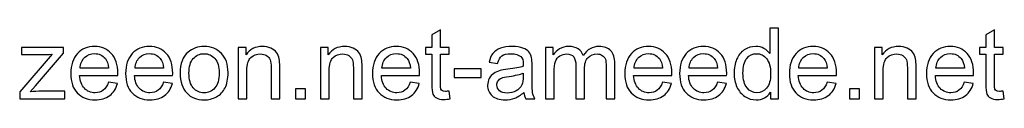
# Model space of a CAD drawing. Header units: centimetres. Extents: x -115 to 110, y -85 to 79.
# Tile 35 of 40: x 49.09 to 96.84, y -84.58 to -81.1. Entities that reach past the tile are written whole.
import ezdxf

# ---------------------------------------------------------------- set-up
doc = ezdxf.new("R2010")
doc.units = ezdxf.units.CM
doc.header["$MEASUREMENT"] = 0
doc.layers.add('Layer 1', color=7, linetype='Continuous')

msp = doc.modelspace()

# ---------------------------------------------------------------- linework, layer by layer
at = {"layer": 'Layer 1', "color": 250}
for points, knots in [([(85.49247, -84.52733), (85.49247, -84.52733), (85.49247, -84.21233), (85.49247, -84.21233), (85.33536, -84.45715), (85.10409, -84.57996), (84.79866, -84.57996), (84.60088, -84.57996), (84.41906, -84.52574), (84.25398, -84.41648), (84.0881, -84.30802), (83.95971, -84.1557), (83.868, -83.96112), (83.77709, -83.76574), (83.73163, -83.54164), (83.73163, -83.28805), (83.73163, -83.04083), (83.7731, -82.81674), (83.85524, -82.61497), (83.93818, -82.41401), (84.06179, -82.2593), (84.22687, -82.15243), (84.39115, -82.04477), (84.57616, -81.99134), (84.77952, -81.99134), (84.92945, -81.99134), (85.06263, -82.02324), (85.17906, -82.08624), (85.29549, -82.14924), (85.39039, -82.23218), (85.46376, -82.33346), (85.46376, -82.33346), (85.46376, -81.10136), (85.46376, -81.10136), (85.46376, -81.10136), (85.88483, -81.10136), (85.88483, -81.10136), (85.88483, -81.10136), (85.88483, -84.52733), (85.88483, -84.52733), (85.88483, -84.52733), (85.49247, -84.52733), (85.49247, -84.52733)], [0, 0, 0, 0, 0.07142857, 0.07142857, 0.07142857, 0.14285714, 0.14285714, 0.14285714, 0.21428571, 0.21428571, 0.21428571, 0.28571429, 0.28571429, 0.28571429, 0.35714286, 0.35714286, 0.35714286, 0.42857143, 0.42857143, 0.42857143, 0.5, 0.5, 0.5, 0.57142857, 0.57142857, 0.57142857, 0.64285714, 0.64285714, 0.64285714, 0.71428571, 0.71428571, 0.71428571, 0.78571429, 0.78571429, 0.78571429, 0.85714286, 0.85714286, 0.85714286, 0.92857143, 0.92857143, 0.92857143, 1, 1, 1, 1]), ([(69.91129, -84.15172), (69.91129, -84.15172), (69.96871, -84.52334), (69.96871, -84.52334), (69.85069, -84.54806), (69.74462, -84.56082), (69.65211, -84.56082), (69.49979, -84.56082), (69.38177, -84.5369), (69.29723, -84.48825), (69.2135, -84.43961), (69.15449, -84.37661), (69.12019, -84.29766), (69.0859, -84.21871), (69.06916, -84.05283), (69.06916, -83.80003), (69.06916, -83.80003), (69.06916, -82.36935), (69.06916, -82.36935), (69.06916, -82.36935), (68.75814, -82.36935), (68.75814, -82.36935), (68.75814, -82.36935), (68.75814, -82.04398), (68.75814, -82.04398), (68.75814, -82.04398), (69.06916, -82.04398), (69.06916, -82.04398), (69.06916, -82.04398), (69.06916, -81.42992), (69.06916, -81.42992), (69.06916, -81.42992), (69.49022, -81.17712), (69.49022, -81.17712), (69.49022, -81.17712), (69.49022, -82.04398), (69.49022, -82.04398), (69.49022, -82.04398), (69.91129, -82.04398), (69.91129, -82.04398), (69.91129, -82.04398), (69.91129, -82.36935), (69.91129, -82.36935), (69.91129, -82.36935), (69.49022, -82.36935), (69.49022, -82.36935), (69.49022, -82.36935), (69.49022, -83.82395), (69.49022, -83.82395), (69.49022, -83.94437), (69.4974, -84.02173), (69.51255, -84.05602), (69.52691, -84.09031), (69.55083, -84.11743), (69.58433, -84.13816), (69.61782, -84.1581), (69.66567, -84.16846), (69.72787, -84.16846), (69.77413, -84.16846), (69.83553, -84.16288), (69.91129, -84.15172)], [0, 0, 0, 0, 0.05, 0.05, 0.05, 0.1, 0.1, 0.1, 0.15, 0.15, 0.15, 0.2, 0.2, 0.2, 0.25, 0.25, 0.25, 0.3, 0.3, 0.3, 0.35, 0.35, 0.35, 0.4, 0.4, 0.4, 0.45, 0.45, 0.45, 0.5, 0.5, 0.5, 0.55, 0.55, 0.55, 0.6, 0.6, 0.6, 0.65, 0.65, 0.65, 0.7, 0.7, 0.7, 0.75, 0.75, 0.75, 0.8, 0.8, 0.8, 0.85, 0.85, 0.85, 0.9, 0.9, 0.9, 0.95, 0.95, 0.95, 1, 1, 1, 1]), ([(96.7776, -84.15172), (96.7776, -84.15172), (96.83502, -84.52334), (96.83502, -84.52334), (96.717, -84.54806), (96.61093, -84.56082), (96.51842, -84.56082), (96.3661, -84.56082), (96.24808, -84.5369), (96.16354, -84.48825), (96.07981, -84.43961), (96.0208, -84.37661), (95.9865, -84.29766), (95.95221, -84.21871), (95.93547, -84.05283), (95.93547, -83.80003), (95.93547, -83.80003), (95.93547, -82.36935), (95.93547, -82.36935), (95.93547, -82.36935), (95.62445, -82.36935), (95.62445, -82.36935), (95.62445, -82.36935), (95.62445, -82.04398), (95.62445, -82.04398), (95.62445, -82.04398), (95.93547, -82.04398), (95.93547, -82.04398), (95.93547, -82.04398), (95.93547, -81.42992), (95.93547, -81.42992), (95.93547, -81.42992), (96.35653, -81.17712), (96.35653, -81.17712), (96.35653, -81.17712), (96.35653, -82.04398), (96.35653, -82.04398), (96.35653, -82.04398), (96.7776, -82.04398), (96.7776, -82.04398), (96.7776, -82.04398), (96.7776, -82.36935), (96.7776, -82.36935), (96.7776, -82.36935), (96.35653, -82.36935), (96.35653, -82.36935), (96.35653, -82.36935), (96.35653, -83.82395), (96.35653, -83.82395), (96.35653, -83.94437), (96.36371, -84.02173), (96.37886, -84.05602), (96.39322, -84.09031), (96.41714, -84.11743), (96.45064, -84.13816), (96.48413, -84.1581), (96.53198, -84.16846), (96.59418, -84.16846), (96.64044, -84.16846), (96.70184, -84.16288), (96.7776, -84.15172)], [0, 0, 0, 0, 0.05, 0.05, 0.05, 0.1, 0.1, 0.1, 0.15, 0.15, 0.15, 0.2, 0.2, 0.2, 0.25, 0.25, 0.25, 0.3, 0.3, 0.3, 0.35, 0.35, 0.35, 0.4, 0.4, 0.4, 0.45, 0.45, 0.45, 0.5, 0.5, 0.5, 0.55, 0.55, 0.55, 0.6, 0.6, 0.6, 0.65, 0.65, 0.65, 0.7, 0.7, 0.7, 0.75, 0.75, 0.75, 0.8, 0.8, 0.8, 0.85, 0.85, 0.85, 0.9, 0.9, 0.9, 0.95, 0.95, 0.95, 1, 1, 1, 1]), ([(49.08591, -84.52733), (49.08591, -84.52733), (49.08591, -84.18441), (49.08591, -84.18441), (49.08591, -84.18441), (50.65854, -82.36935), (50.65854, -82.36935), (50.4799, -82.37892), (50.3228, -82.3837), (50.18723, -82.3837), (50.18723, -82.3837), (49.1816, -82.3837), (49.1816, -82.3837), (49.1816, -82.3837), (49.1816, -82.04398), (49.1816, -82.04398), (49.1816, -82.04398), (51.20561, -82.04398), (51.20561, -82.04398), (51.20561, -82.04398), (51.20561, -82.3207), (51.20561, -82.3207), (51.20561, -82.3207), (49.85946, -83.89493), (49.85946, -83.89493), (49.85946, -83.89493), (49.60187, -84.1876), (49.60187, -84.1876), (49.79088, -84.17165), (49.96792, -84.16368), (50.133, -84.16368), (50.133, -84.16368), (51.28217, -84.16368), (51.28217, -84.16368), (51.28217, -84.16368), (51.28217, -84.52733), (51.28217, -84.52733), (51.28217, -84.52733), (49.08591, -84.52733), (49.08591, -84.52733)], [0, 0, 0, 0, 0.07692308, 0.07692308, 0.07692308, 0.15384615, 0.15384615, 0.15384615, 0.23076923, 0.23076923, 0.23076923, 0.30769231, 0.30769231, 0.30769231, 0.38461538, 0.38461538, 0.38461538, 0.46153846, 0.46153846, 0.46153846, 0.53846154, 0.53846154, 0.53846154, 0.61538462, 0.61538462, 0.61538462, 0.69230769, 0.69230769, 0.69230769, 0.76923077, 0.76923077, 0.76923077, 0.84615385, 0.84615385, 0.84615385, 0.92307692, 0.92307692, 0.92307692, 1, 1, 1, 1]), ([(53.39469, -83.72347), (53.39469, -83.72347), (53.83011, -83.78089), (53.83011, -83.78089), (53.76233, -84.03369), (53.63553, -84.23067), (53.45051, -84.37023), (53.2655, -84.50979), (53.02944, -84.57996), (52.74155, -84.57996), (52.3795, -84.57996), (52.0924, -84.46832), (51.88028, -84.24502), (51.66815, -84.02253), (51.56208, -83.70912), (51.56208, -83.30639), (51.56208, -82.8901), (51.66894, -82.56633), (51.88346, -82.33665), (52.09799, -82.10618), (52.37631, -81.99134), (52.71843, -81.99134), (53.04938, -81.99134), (53.31973, -82.10379), (53.52946, -82.32948), (53.7392, -82.55516), (53.84447, -82.87256), (53.84447, -83.28167), (53.84447, -83.30639), (53.84367, -83.34387), (53.84208, -83.39331), (53.84208, -83.39331), (51.99272, -83.39331), (51.99272, -83.39331), (52.00867, -83.66525), (52.08523, -83.87419), (52.22399, -84.01854), (52.36195, -84.16288), (52.53501, -84.23545), (52.74155, -84.23545), (52.89547, -84.23545), (53.02705, -84.19478), (53.13551, -84.11344), (53.24476, -84.03209), (53.33089, -83.90211), (53.39469, -83.72347)], [0, 0, 0, 0, 0.06666667, 0.06666667, 0.06666667, 0.13333333, 0.13333333, 0.13333333, 0.2, 0.2, 0.2, 0.26666667, 0.26666667, 0.26666667, 0.33333333, 0.33333333, 0.33333333, 0.4, 0.4, 0.4, 0.46666667, 0.46666667, 0.46666667, 0.53333333, 0.53333333, 0.53333333, 0.6, 0.6, 0.6, 0.66666667, 0.66666667, 0.66666667, 0.73333333, 0.73333333, 0.73333333, 0.8, 0.8, 0.8, 0.86666667, 0.86666667, 0.86666667, 0.93333333, 0.93333333, 0.93333333, 1, 1, 1, 1]), ([(56.05588, -83.72347), (56.05588, -83.72347), (56.4913, -83.78089), (56.4913, -83.78089), (56.42352, -84.03369), (56.29672, -84.23067), (56.1117, -84.37023), (55.92669, -84.50979), (55.69063, -84.57996), (55.40274, -84.57996), (55.04069, -84.57996), (54.75359, -84.46832), (54.54147, -84.24502), (54.32934, -84.02253), (54.22327, -83.70912), (54.22327, -83.30639), (54.22327, -82.8901), (54.33013, -82.56633), (54.54465, -82.33665), (54.75918, -82.10618), (55.0375, -81.99134), (55.37962, -81.99134), (55.71057, -81.99134), (55.98092, -82.10379), (56.19065, -82.32948), (56.40039, -82.55516), (56.50566, -82.87256), (56.50566, -83.28167), (56.50566, -83.30639), (56.50486, -83.34387), (56.50327, -83.39331), (56.50327, -83.39331), (54.65391, -83.39331), (54.65391, -83.39331), (54.66986, -83.66525), (54.74642, -83.87419), (54.88518, -84.01854), (55.02314, -84.16288), (55.1962, -84.23545), (55.40274, -84.23545), (55.55666, -84.23545), (55.68824, -84.19478), (55.7967, -84.11344), (55.90595, -84.03209), (55.99208, -83.90211), (56.05588, -83.72347)], [0, 0, 0, 0, 0.06666667, 0.06666667, 0.06666667, 0.13333333, 0.13333333, 0.13333333, 0.2, 0.2, 0.2, 0.26666667, 0.26666667, 0.26666667, 0.33333333, 0.33333333, 0.33333333, 0.4, 0.4, 0.4, 0.46666667, 0.46666667, 0.46666667, 0.53333333, 0.53333333, 0.53333333, 0.6, 0.6, 0.6, 0.66666667, 0.66666667, 0.66666667, 0.73333333, 0.73333333, 0.73333333, 0.8, 0.8, 0.8, 0.86666667, 0.86666667, 0.86666667, 0.93333333, 0.93333333, 0.93333333, 1, 1, 1, 1]), ([(56.86532, -83.28565), (56.86532, -82.8271), (56.99292, -82.48738), (57.24891, -82.26647), (57.46184, -82.08305), (57.72261, -81.99134), (58.02964, -81.99134), (58.37017, -81.99134), (58.64928, -82.10299), (58.8662, -82.32629), (59.08232, -82.54878), (59.19077, -82.85741), (59.19077, -83.25056), (59.19077, -83.56956), (59.14292, -83.81997), (59.04723, -84.00259), (58.95153, -84.18521), (58.81197, -84.32716), (58.62855, -84.42844), (58.44593, -84.52972), (58.24576, -84.57996), (58.02964, -84.57996), (57.68194, -84.57996), (57.40123, -84.46911), (57.18671, -84.24662), (56.97218, -84.02412), (56.86532, -83.70353), (56.86532, -83.28565)], [0, 0, 0, 0, 0.11111111, 0.11111111, 0.11111111, 0.22222222, 0.22222222, 0.22222222, 0.33333333, 0.33333333, 0.33333333, 0.44444444, 0.44444444, 0.44444444, 0.55555556, 0.55555556, 0.55555556, 0.66666667, 0.66666667, 0.66666667, 0.77777778, 0.77777778, 0.77777778, 0.88888889, 0.88888889, 0.88888889, 1, 1, 1, 1]), ([(59.68441, -84.52733), (59.68441, -84.52733), (59.68441, -82.04398), (59.68441, -82.04398), (59.68441, -82.04398), (60.06242, -82.04398), (60.06242, -82.04398), (60.06242, -82.04398), (60.06242, -82.39646), (60.06242, -82.39646), (60.24424, -82.12612), (60.50741, -81.99134), (60.85113, -81.99134), (61.00105, -81.99134), (61.13822, -82.01846), (61.26342, -82.07189), (61.38863, -82.12532), (61.48273, -82.1963), (61.54493, -82.28322), (61.60714, -82.37015), (61.651, -82.47382), (61.67572, -82.59344), (61.69087, -82.67159), (61.69885, -82.80796), (61.69885, -83.00255), (61.69885, -83.00255), (61.69885, -84.52733), (61.69885, -84.52733), (61.69885, -84.52733), (61.27778, -84.52733), (61.27778, -84.52733), (61.27778, -84.52733), (61.27778, -83.0185), (61.27778, -83.0185), (61.27778, -82.84704), (61.26183, -82.71865), (61.22913, -82.63411), (61.19643, -82.54958), (61.13822, -82.48179), (61.05528, -82.43076), (60.97234, -82.38051), (60.87425, -82.35499), (60.76261, -82.35499), (60.58397, -82.35499), (60.43006, -82.41162), (60.30007, -82.52566), (60.17008, -82.6389), (60.10548, -82.85501), (60.10548, -83.17241), (60.10548, -83.17241), (60.10548, -84.52733), (60.10548, -84.52733), (60.10548, -84.52733), (59.68441, -84.52733), (59.68441, -84.52733)], [0, 0, 0, 0, 0.05555556, 0.05555556, 0.05555556, 0.11111111, 0.11111111, 0.11111111, 0.16666667, 0.16666667, 0.16666667, 0.22222222, 0.22222222, 0.22222222, 0.27777778, 0.27777778, 0.27777778, 0.33333333, 0.33333333, 0.33333333, 0.38888889, 0.38888889, 0.38888889, 0.44444444, 0.44444444, 0.44444444, 0.5, 0.5, 0.5, 0.55555556, 0.55555556, 0.55555556, 0.61111111, 0.61111111, 0.61111111, 0.66666667, 0.66666667, 0.66666667, 0.72222222, 0.72222222, 0.72222222, 0.77777778, 0.77777778, 0.77777778, 0.83333333, 0.83333333, 0.83333333, 0.88888889, 0.88888889, 0.88888889, 0.94444444, 0.94444444, 0.94444444, 1, 1, 1, 1]), ([(63.675, -84.52733), (63.675, -84.52733), (63.675, -82.04398), (63.675, -82.04398), (63.675, -82.04398), (64.05301, -82.04398), (64.05301, -82.04398), (64.05301, -82.04398), (64.05301, -82.39646), (64.05301, -82.39646), (64.23483, -82.12612), (64.498, -81.99134), (64.84172, -81.99134), (64.99164, -81.99134), (65.12881, -82.01846), (65.25401, -82.07189), (65.37922, -82.12532), (65.47332, -82.1963), (65.53552, -82.28322), (65.59773, -82.37015), (65.64159, -82.47382), (65.66631, -82.59344), (65.68146, -82.67159), (65.68944, -82.80796), (65.68944, -83.00255), (65.68944, -83.00255), (65.68944, -84.52733), (65.68944, -84.52733), (65.68944, -84.52733), (65.26837, -84.52733), (65.26837, -84.52733), (65.26837, -84.52733), (65.26837, -83.0185), (65.26837, -83.0185), (65.26837, -82.84704), (65.25242, -82.71865), (65.21972, -82.63411), (65.18702, -82.54958), (65.12881, -82.48179), (65.04587, -82.43076), (64.96293, -82.38051), (64.86484, -82.35499), (64.7532, -82.35499), (64.57456, -82.35499), (64.42065, -82.41162), (64.29066, -82.52566), (64.16067, -82.6389), (64.09607, -82.85501), (64.09607, -83.17241), (64.09607, -83.17241), (64.09607, -84.52733), (64.09607, -84.52733), (64.09607, -84.52733), (63.675, -84.52733), (63.675, -84.52733)], [0, 0, 0, 0, 0.05555556, 0.05555556, 0.05555556, 0.11111111, 0.11111111, 0.11111111, 0.16666667, 0.16666667, 0.16666667, 0.22222222, 0.22222222, 0.22222222, 0.27777778, 0.27777778, 0.27777778, 0.33333333, 0.33333333, 0.33333333, 0.38888889, 0.38888889, 0.38888889, 0.44444444, 0.44444444, 0.44444444, 0.5, 0.5, 0.5, 0.55555556, 0.55555556, 0.55555556, 0.61111111, 0.61111111, 0.61111111, 0.66666667, 0.66666667, 0.66666667, 0.72222222, 0.72222222, 0.72222222, 0.77777778, 0.77777778, 0.77777778, 0.83333333, 0.83333333, 0.83333333, 0.88888889, 0.88888889, 0.88888889, 0.94444444, 0.94444444, 0.94444444, 1, 1, 1, 1]), ([(68.03004, -83.72347), (68.03004, -83.72347), (68.46546, -83.78089), (68.46546, -83.78089), (68.39768, -84.03369), (68.27088, -84.23067), (68.08586, -84.37023), (67.90085, -84.50979), (67.66479, -84.57996), (67.3769, -84.57996), (67.01485, -84.57996), (66.72775, -84.46832), (66.51563, -84.24502), (66.3035, -84.02253), (66.19743, -83.70912), (66.19743, -83.30639), (66.19743, -82.8901), (66.30429, -82.56633), (66.51881, -82.33665), (66.73334, -82.10618), (67.01166, -81.99134), (67.35378, -81.99134), (67.68473, -81.99134), (67.95508, -82.10379), (68.16481, -82.32948), (68.37455, -82.55516), (68.47982, -82.87256), (68.47982, -83.28167), (68.47982, -83.30639), (68.47902, -83.34387), (68.47743, -83.39331), (68.47743, -83.39331), (66.62807, -83.39331), (66.62807, -83.39331), (66.64402, -83.66525), (66.72058, -83.87419), (66.85934, -84.01854), (66.9973, -84.16288), (67.17036, -84.23545), (67.3769, -84.23545), (67.53082, -84.23545), (67.6624, -84.19478), (67.77086, -84.11344), (67.88011, -84.03209), (67.96624, -83.90211), (68.03004, -83.72347)], [0, 0, 0, 0, 0.06666667, 0.06666667, 0.06666667, 0.13333333, 0.13333333, 0.13333333, 0.2, 0.2, 0.2, 0.26666667, 0.26666667, 0.26666667, 0.33333333, 0.33333333, 0.33333333, 0.4, 0.4, 0.4, 0.46666667, 0.46666667, 0.46666667, 0.53333333, 0.53333333, 0.53333333, 0.6, 0.6, 0.6, 0.66666667, 0.66666667, 0.66666667, 0.73333333, 0.73333333, 0.73333333, 0.8, 0.8, 0.8, 0.86666667, 0.86666667, 0.86666667, 0.93333333, 0.93333333, 0.93333333, 1, 1, 1, 1]), ([(73.54223, -84.21631), (73.38592, -84.34949), (73.2352, -84.4428), (73.09085, -84.49782), (72.94651, -84.55285), (72.7918, -84.57996), (72.62592, -84.57996), (72.35318, -84.57996), (72.14345, -84.51377), (71.99671, -84.38059), (71.84997, -84.24821), (71.77661, -84.07835), (71.77661, -83.8718), (71.77661, -83.75058), (71.80452, -83.63973), (71.85954, -83.53925), (71.91537, -83.43877), (71.98794, -83.35902), (72.07726, -83.29841), (72.16737, -83.2378), (72.26785, -83.19155), (72.3803, -83.16045), (72.46324, -83.13892), (72.58844, -83.11818), (72.75511, -83.09745), (73.09484, -83.05757), (73.34605, -83.00893), (73.50634, -82.9531), (73.50793, -82.89569), (73.50873, -82.859), (73.50873, -82.84385), (73.50873, -82.67319), (73.46886, -82.55277), (73.38911, -82.48259), (73.28145, -82.38769), (73.12116, -82.34064), (72.90903, -82.34064), (72.71045, -82.34064), (72.56372, -82.37573), (72.46962, -82.44511), (72.37472, -82.51449), (72.30533, -82.6373), (72.25988, -82.81434), (72.25988, -82.81434), (71.84838, -82.75692), (71.84838, -82.75692), (71.88586, -82.58068), (71.94727, -82.43793), (72.03339, -82.32948), (72.11952, -82.22102), (72.24393, -82.13808), (72.40661, -82.07907), (72.5685, -82.02085), (72.75751, -81.99134), (72.97123, -81.99134), (73.18336, -81.99134), (73.35641, -82.01607), (73.48959, -82.06631), (73.62197, -82.11655), (73.72006, -82.17875), (73.78227, -82.25451), (73.84447, -82.33027), (73.88833, -82.42597), (73.91385, -82.5416), (73.92741, -82.61338), (73.93459, -82.74257), (73.93459, -82.92838), (73.93459, -82.92838), (73.93459, -83.48662), (73.93459, -83.48662), (73.93459, -83.87659), (73.94336, -84.12301), (73.9609, -84.22748), (73.97765, -84.33195), (74.01274, -84.43163), (74.06378, -84.52733), (74.06378, -84.52733), (73.62357, -84.52733), (73.62357, -84.52733), (73.5813, -84.43881), (73.55419, -84.33514), (73.54223, -84.21631)], [0, 0, 0, 0, 0.03703704, 0.03703704, 0.03703704, 0.07407407, 0.07407407, 0.07407407, 0.11111111, 0.11111111, 0.11111111, 0.14814815, 0.14814815, 0.14814815, 0.18518519, 0.18518519, 0.18518519, 0.22222222, 0.22222222, 0.22222222, 0.25925926, 0.25925926, 0.25925926, 0.2962963, 0.2962963, 0.2962963, 0.33333333, 0.33333333, 0.33333333, 0.37037037, 0.37037037, 0.37037037, 0.40740741, 0.40740741, 0.40740741, 0.44444444, 0.44444444, 0.44444444, 0.48148148, 0.48148148, 0.48148148, 0.51851852, 0.51851852, 0.51851852, 0.55555556, 0.55555556, 0.55555556, 0.59259259, 0.59259259, 0.59259259, 0.62962963, 0.62962963, 0.62962963, 0.66666667, 0.66666667, 0.66666667, 0.7037037, 0.7037037, 0.7037037, 0.74074074, 0.74074074, 0.74074074, 0.77777778, 0.77777778, 0.77777778, 0.81481481, 0.81481481, 0.81481481, 0.85185185, 0.85185185, 0.85185185, 0.88888889, 0.88888889, 0.88888889, 0.92592593, 0.92592593, 0.92592593, 0.96296296, 0.96296296, 0.96296296, 1, 1, 1, 1]), ([(74.58134, -84.52733), (74.58134, -84.52733), (74.58134, -82.04398), (74.58134, -82.04398), (74.58134, -82.04398), (74.95935, -82.04398), (74.95935, -82.04398), (74.95935, -82.04398), (74.95935, -82.39487), (74.95935, -82.39487), (75.0367, -82.27365), (75.14038, -82.17556), (75.26957, -82.10219), (75.39876, -82.02803), (75.5455, -81.99134), (75.71057, -81.99134), (75.89399, -81.99134), (76.04472, -82.02962), (76.16195, -82.10538), (76.27918, -82.18194), (76.36211, -82.28801), (76.40996, -82.42517), (76.60774, -82.13569), (76.86373, -81.99134), (77.17953, -81.99134), (77.42675, -81.99134), (77.61735, -82.05913), (77.74973, -82.1955), (77.88291, -82.33187), (77.9499, -82.5416), (77.9499, -82.82471), (77.9499, -82.82471), (77.9499, -84.52733), (77.9499, -84.52733), (77.9499, -84.52733), (77.52883, -84.52733), (77.52883, -84.52733), (77.52883, -84.52733), (77.52883, -82.96427), (77.52883, -82.96427), (77.52883, -82.7968), (77.51447, -82.67558), (77.48736, -82.60142), (77.46024, -82.52725), (77.4108, -82.46824), (77.33823, -82.42278), (77.26646, -82.37732), (77.18192, -82.35499), (77.08543, -82.35499), (76.90998, -82.35499), (76.76484, -82.41321), (76.64921, -82.52885), (76.53357, -82.64528), (76.47615, -82.83109), (76.47615, -83.08628), (76.47615, -83.08628), (76.47615, -84.52733), (76.47615, -84.52733), (76.47615, -84.52733), (76.05509, -84.52733), (76.05509, -84.52733), (76.05509, -84.52733), (76.05509, -82.91562), (76.05509, -82.91562), (76.05509, -82.72901), (76.02079, -82.58866), (75.95221, -82.49535), (75.88363, -82.40205), (75.77118, -82.35499), (75.61567, -82.35499), (75.49765, -82.35499), (75.38839, -82.3861), (75.28791, -82.4483), (75.18743, -82.5105), (75.11486, -82.60142), (75.0694, -82.72184), (75.02474, -82.84146), (75.00241, -83.01451), (75.00241, -83.2402), (75.00241, -83.2402), (75.00241, -84.52733), (75.00241, -84.52733), (75.00241, -84.52733), (74.58134, -84.52733), (74.58134, -84.52733)], [0, 0, 0, 0, 0.03571429, 0.03571429, 0.03571429, 0.07142857, 0.07142857, 0.07142857, 0.10714286, 0.10714286, 0.10714286, 0.14285714, 0.14285714, 0.14285714, 0.17857143, 0.17857143, 0.17857143, 0.21428571, 0.21428571, 0.21428571, 0.25, 0.25, 0.25, 0.28571429, 0.28571429, 0.28571429, 0.32142857, 0.32142857, 0.32142857, 0.35714286, 0.35714286, 0.35714286, 0.39285714, 0.39285714, 0.39285714, 0.42857143, 0.42857143, 0.42857143, 0.46428571, 0.46428571, 0.46428571, 0.5, 0.5, 0.5, 0.53571429, 0.53571429, 0.53571429, 0.57142857, 0.57142857, 0.57142857, 0.60714286, 0.60714286, 0.60714286, 0.64285714, 0.64285714, 0.64285714, 0.67857143, 0.67857143, 0.67857143, 0.71428571, 0.71428571, 0.71428571, 0.75, 0.75, 0.75, 0.78571429, 0.78571429, 0.78571429, 0.82142857, 0.82142857, 0.82142857, 0.85714286, 0.85714286, 0.85714286, 0.89285714, 0.89285714, 0.89285714, 0.92857143, 0.92857143, 0.92857143, 0.96428571, 0.96428571, 0.96428571, 1, 1, 1, 1]), ([(80.261, -83.72347), (80.261, -83.72347), (80.69642, -83.78089), (80.69642, -83.78089), (80.62864, -84.03369), (80.50184, -84.23067), (80.31682, -84.37023), (80.13181, -84.50979), (79.89575, -84.57996), (79.60786, -84.57996), (79.24581, -84.57996), (78.95871, -84.46832), (78.74659, -84.24502), (78.53446, -84.02253), (78.42839, -83.70912), (78.42839, -83.30639), (78.42839, -82.8901), (78.53525, -82.56633), (78.74977, -82.33665), (78.9643, -82.10618), (79.24262, -81.99134), (79.58474, -81.99134), (79.91569, -81.99134), (80.18604, -82.10379), (80.39577, -82.32948), (80.60551, -82.55516), (80.71078, -82.87256), (80.71078, -83.28167), (80.71078, -83.30639), (80.70998, -83.34387), (80.70839, -83.39331), (80.70839, -83.39331), (78.85903, -83.39331), (78.85903, -83.39331), (78.87498, -83.66525), (78.95154, -83.87419), (79.0903, -84.01854), (79.22826, -84.16288), (79.40132, -84.23545), (79.60786, -84.23545), (79.76178, -84.23545), (79.89336, -84.19478), (80.00182, -84.11344), (80.11107, -84.03209), (80.1972, -83.90211), (80.261, -83.72347)], [0, 0, 0, 0, 0.06666667, 0.06666667, 0.06666667, 0.13333333, 0.13333333, 0.13333333, 0.2, 0.2, 0.2, 0.26666667, 0.26666667, 0.26666667, 0.33333333, 0.33333333, 0.33333333, 0.4, 0.4, 0.4, 0.46666667, 0.46666667, 0.46666667, 0.53333333, 0.53333333, 0.53333333, 0.6, 0.6, 0.6, 0.66666667, 0.66666667, 0.66666667, 0.73333333, 0.73333333, 0.73333333, 0.8, 0.8, 0.8, 0.86666667, 0.86666667, 0.86666667, 0.93333333, 0.93333333, 0.93333333, 1, 1, 1, 1]), ([(82.92219, -83.72347), (82.92219, -83.72347), (83.35761, -83.78089), (83.35761, -83.78089), (83.28983, -84.03369), (83.16303, -84.23067), (82.97801, -84.37023), (82.793, -84.50979), (82.55694, -84.57996), (82.26905, -84.57996), (81.907, -84.57996), (81.6199, -84.46832), (81.40778, -84.24502), (81.19565, -84.02253), (81.08958, -83.70912), (81.08958, -83.30639), (81.08958, -82.8901), (81.19644, -82.56633), (81.41096, -82.33665), (81.62549, -82.10618), (81.90381, -81.99134), (82.24593, -81.99134), (82.57688, -81.99134), (82.84723, -82.10379), (83.05696, -82.32948), (83.2667, -82.55516), (83.37197, -82.87256), (83.37197, -83.28167), (83.37197, -83.30639), (83.37117, -83.34387), (83.36958, -83.39331), (83.36958, -83.39331), (81.52022, -83.39331), (81.52022, -83.39331), (81.53617, -83.66525), (81.61273, -83.87419), (81.75149, -84.01854), (81.88945, -84.16288), (82.06251, -84.23545), (82.26905, -84.23545), (82.42297, -84.23545), (82.55455, -84.19478), (82.66301, -84.11344), (82.77226, -84.03209), (82.85839, -83.90211), (82.92219, -83.72347)], [0, 0, 0, 0, 0.06666667, 0.06666667, 0.06666667, 0.13333333, 0.13333333, 0.13333333, 0.2, 0.2, 0.2, 0.26666667, 0.26666667, 0.26666667, 0.33333333, 0.33333333, 0.33333333, 0.4, 0.4, 0.4, 0.46666667, 0.46666667, 0.46666667, 0.53333333, 0.53333333, 0.53333333, 0.6, 0.6, 0.6, 0.66666667, 0.66666667, 0.66666667, 0.73333333, 0.73333333, 0.73333333, 0.8, 0.8, 0.8, 0.86666667, 0.86666667, 0.86666667, 0.93333333, 0.93333333, 0.93333333, 1, 1, 1, 1]), ([(88.24457, -83.72347), (88.24457, -83.72347), (88.67999, -83.78089), (88.67999, -83.78089), (88.61221, -84.03369), (88.48541, -84.23067), (88.30039, -84.37023), (88.11538, -84.50979), (87.87932, -84.57996), (87.59143, -84.57996), (87.22938, -84.57996), (86.94228, -84.46832), (86.73016, -84.24502), (86.51803, -84.02253), (86.41196, -83.70912), (86.41196, -83.30639), (86.41196, -82.8901), (86.51882, -82.56633), (86.73334, -82.33665), (86.94787, -82.10618), (87.22619, -81.99134), (87.56831, -81.99134), (87.89926, -81.99134), (88.16961, -82.10379), (88.37934, -82.32948), (88.58908, -82.55516), (88.69435, -82.87256), (88.69435, -83.28167), (88.69435, -83.30639), (88.69355, -83.34387), (88.69196, -83.39331), (88.69196, -83.39331), (86.8426, -83.39331), (86.8426, -83.39331), (86.85855, -83.66525), (86.93511, -83.87419), (87.07387, -84.01854), (87.21183, -84.16288), (87.38489, -84.23545), (87.59143, -84.23545), (87.74535, -84.23545), (87.87693, -84.19478), (87.98539, -84.11344), (88.09464, -84.03209), (88.18077, -83.90211), (88.24457, -83.72347)], [0, 0, 0, 0, 0.06666667, 0.06666667, 0.06666667, 0.13333333, 0.13333333, 0.13333333, 0.2, 0.2, 0.2, 0.26666667, 0.26666667, 0.26666667, 0.33333333, 0.33333333, 0.33333333, 0.4, 0.4, 0.4, 0.46666667, 0.46666667, 0.46666667, 0.53333333, 0.53333333, 0.53333333, 0.6, 0.6, 0.6, 0.66666667, 0.66666667, 0.66666667, 0.73333333, 0.73333333, 0.73333333, 0.8, 0.8, 0.8, 0.86666667, 0.86666667, 0.86666667, 0.93333333, 0.93333333, 0.93333333, 1, 1, 1, 1]), ([(90.54131, -84.52733), (90.54131, -84.52733), (90.54131, -82.04398), (90.54131, -82.04398), (90.54131, -82.04398), (90.91932, -82.04398), (90.91932, -82.04398), (90.91932, -82.04398), (90.91932, -82.39646), (90.91932, -82.39646), (91.10114, -82.12612), (91.36431, -81.99134), (91.70803, -81.99134), (91.85795, -81.99134), (91.99512, -82.01846), (92.12032, -82.07189), (92.24553, -82.12532), (92.33963, -82.1963), (92.40183, -82.28322), (92.46404, -82.37015), (92.5079, -82.47382), (92.53262, -82.59344), (92.54777, -82.67159), (92.55575, -82.80796), (92.55575, -83.00255), (92.55575, -83.00255), (92.55575, -84.52733), (92.55575, -84.52733), (92.55575, -84.52733), (92.13468, -84.52733), (92.13468, -84.52733), (92.13468, -84.52733), (92.13468, -83.0185), (92.13468, -83.0185), (92.13468, -82.84704), (92.11873, -82.71865), (92.08603, -82.63411), (92.05333, -82.54958), (91.99512, -82.48179), (91.91218, -82.43076), (91.82924, -82.38051), (91.73115, -82.35499), (91.61951, -82.35499), (91.44087, -82.35499), (91.28696, -82.41162), (91.15697, -82.52566), (91.02698, -82.6389), (90.96238, -82.85501), (90.96238, -83.17241), (90.96238, -83.17241), (90.96238, -84.52733), (90.96238, -84.52733), (90.96238, -84.52733), (90.54131, -84.52733), (90.54131, -84.52733)], [0, 0, 0, 0, 0.05555556, 0.05555556, 0.05555556, 0.11111111, 0.11111111, 0.11111111, 0.16666667, 0.16666667, 0.16666667, 0.22222222, 0.22222222, 0.22222222, 0.27777778, 0.27777778, 0.27777778, 0.33333333, 0.33333333, 0.33333333, 0.38888889, 0.38888889, 0.38888889, 0.44444444, 0.44444444, 0.44444444, 0.5, 0.5, 0.5, 0.55555556, 0.55555556, 0.55555556, 0.61111111, 0.61111111, 0.61111111, 0.66666667, 0.66666667, 0.66666667, 0.72222222, 0.72222222, 0.72222222, 0.77777778, 0.77777778, 0.77777778, 0.83333333, 0.83333333, 0.83333333, 0.88888889, 0.88888889, 0.88888889, 0.94444444, 0.94444444, 0.94444444, 1, 1, 1, 1]), ([(94.89635, -83.72347), (94.89635, -83.72347), (95.33177, -83.78089), (95.33177, -83.78089), (95.26399, -84.03369), (95.13719, -84.23067), (94.95217, -84.37023), (94.76716, -84.50979), (94.5311, -84.57996), (94.24321, -84.57996), (93.88116, -84.57996), (93.59406, -84.46832), (93.38194, -84.24502), (93.16981, -84.02253), (93.06374, -83.70912), (93.06374, -83.30639), (93.06374, -82.8901), (93.1706, -82.56633), (93.38512, -82.33665), (93.59965, -82.10618), (93.87797, -81.99134), (94.22009, -81.99134), (94.55104, -81.99134), (94.82139, -82.10379), (95.03112, -82.32948), (95.24086, -82.55516), (95.34613, -82.87256), (95.34613, -83.28167), (95.34613, -83.30639), (95.34533, -83.34387), (95.34374, -83.39331), (95.34374, -83.39331), (93.49438, -83.39331), (93.49438, -83.39331), (93.51033, -83.66525), (93.58689, -83.87419), (93.72565, -84.01854), (93.86361, -84.16288), (94.03667, -84.23545), (94.24321, -84.23545), (94.39713, -84.23545), (94.52871, -84.19478), (94.63717, -84.11344), (94.74642, -84.03209), (94.83255, -83.90211), (94.89635, -83.72347)], [0, 0, 0, 0, 0.06666667, 0.06666667, 0.06666667, 0.13333333, 0.13333333, 0.13333333, 0.2, 0.2, 0.2, 0.26666667, 0.26666667, 0.26666667, 0.33333333, 0.33333333, 0.33333333, 0.4, 0.4, 0.4, 0.46666667, 0.46666667, 0.46666667, 0.53333333, 0.53333333, 0.53333333, 0.6, 0.6, 0.6, 0.66666667, 0.66666667, 0.66666667, 0.73333333, 0.73333333, 0.73333333, 0.8, 0.8, 0.8, 0.86666667, 0.86666667, 0.86666667, 0.93333333, 0.93333333, 0.93333333, 1, 1, 1, 1]), ([(52.01664, -83.0488), (52.01664, -83.0488), (53.39947, -83.0488), (53.39947, -83.0488), (53.38113, -82.83986), (53.3277, -82.68356), (53.24078, -82.57909), (53.1076, -82.4172), (52.93375, -82.33585), (52.72082, -82.33585), (52.52783, -82.33585), (52.36594, -82.40045), (52.23436, -82.52964), (52.10357, -82.65883), (52.031, -82.83189), (52.01664, -83.0488)], [0, 0, 0, 0, 0.2, 0.2, 0.2, 0.4, 0.4, 0.4, 0.6, 0.6, 0.6, 0.8, 0.8, 0.8, 1, 1, 1, 1]), ([(54.67783, -83.0488), (54.67783, -83.0488), (56.06066, -83.0488), (56.06066, -83.0488), (56.04232, -82.83986), (55.98889, -82.68356), (55.90197, -82.57909), (55.76879, -82.4172), (55.59494, -82.33585), (55.38201, -82.33585), (55.18902, -82.33585), (55.02713, -82.40045), (54.89555, -82.52964), (54.76476, -82.65883), (54.69219, -82.83189), (54.67783, -83.0488)], [0, 0, 0, 0, 0.2, 0.2, 0.2, 0.4, 0.4, 0.4, 0.6, 0.6, 0.6, 0.8, 0.8, 0.8, 1, 1, 1, 1]), ([(57.29596, -83.28645), (57.29596, -83.60385), (57.36534, -83.8415), (57.5041, -83.9986), (57.64366, -84.1565), (57.81831, -84.23545), (58.02964, -84.23545), (58.23858, -84.23545), (58.41243, -84.1565), (58.55199, -83.9978), (58.69075, -83.8391), (58.76013, -83.59747), (58.76013, -83.27289), (58.76013, -82.96666), (58.68996, -82.73459), (58.5504, -82.57749), (58.41084, -82.41959), (58.23699, -82.34064), (58.02964, -82.34064), (57.81831, -82.34064), (57.64366, -82.41879), (57.5041, -82.5759), (57.36534, -82.733), (57.29596, -82.96985), (57.29596, -83.28645)], [0, 0, 0, 0, 0.125, 0.125, 0.125, 0.25, 0.25, 0.25, 0.375, 0.375, 0.375, 0.5, 0.5, 0.5, 0.625, 0.625, 0.625, 0.75, 0.75, 0.75, 0.875, 0.875, 0.875, 1, 1, 1, 1]), ([(66.65199, -83.0488), (66.65199, -83.0488), (68.03482, -83.0488), (68.03482, -83.0488), (68.01648, -82.83986), (67.96305, -82.68356), (67.87613, -82.57909), (67.74295, -82.4172), (67.5691, -82.33585), (67.35617, -82.33585), (67.16318, -82.33585), (67.00129, -82.40045), (66.86971, -82.52964), (66.73892, -82.65883), (66.66635, -82.83189), (66.65199, -83.0488)], [0, 0, 0, 0, 0.2, 0.2, 0.2, 0.4, 0.4, 0.4, 0.6, 0.6, 0.6, 0.8, 0.8, 0.8, 1, 1, 1, 1]), ([(78.88295, -83.0488), (78.88295, -83.0488), (80.26578, -83.0488), (80.26578, -83.0488), (80.24744, -82.83986), (80.19401, -82.68356), (80.10709, -82.57909), (79.97391, -82.4172), (79.80006, -82.33585), (79.58713, -82.33585), (79.39414, -82.33585), (79.23225, -82.40045), (79.10067, -82.52964), (78.96988, -82.65883), (78.89731, -82.83189), (78.88295, -83.0488)], [0, 0, 0, 0, 0.2, 0.2, 0.2, 0.4, 0.4, 0.4, 0.6, 0.6, 0.6, 0.8, 0.8, 0.8, 1, 1, 1, 1]), ([(81.54414, -83.0488), (81.54414, -83.0488), (82.92697, -83.0488), (82.92697, -83.0488), (82.90863, -82.83986), (82.8552, -82.68356), (82.76828, -82.57909), (82.6351, -82.4172), (82.46125, -82.33585), (82.24832, -82.33585), (82.05533, -82.33585), (81.89344, -82.40045), (81.76186, -82.52964), (81.63107, -82.65883), (81.5585, -82.83189), (81.54414, -83.0488)], [0, 0, 0, 0, 0.2, 0.2, 0.2, 0.4, 0.4, 0.4, 0.6, 0.6, 0.6, 0.8, 0.8, 0.8, 1, 1, 1, 1]), ([(84.16227, -83.28884), (84.16227, -83.60624), (84.22926, -83.84309), (84.36403, -84.0002), (84.49801, -84.1573), (84.65671, -84.23545), (84.83933, -84.23545), (85.02355, -84.23545), (85.17985, -84.16049), (85.30905, -84.01056), (85.43744, -83.86064), (85.50204, -83.63176), (85.50204, -83.32393), (85.50204, -82.9858), (85.43664, -82.73699), (85.30506, -82.57829), (85.17427, -82.41959), (85.01238, -82.34064), (84.82019, -82.34064), (84.63278, -82.34064), (84.47648, -82.4164), (84.35048, -82.56872), (84.22527, -82.72104), (84.16227, -82.96108), (84.16227, -83.28884)], [0, 0, 0, 0, 0.125, 0.125, 0.125, 0.25, 0.25, 0.25, 0.375, 0.375, 0.375, 0.5, 0.5, 0.5, 0.625, 0.625, 0.625, 0.75, 0.75, 0.75, 0.875, 0.875, 0.875, 1, 1, 1, 1]), ([(86.86652, -83.0488), (86.86652, -83.0488), (88.24935, -83.0488), (88.24935, -83.0488), (88.23101, -82.83986), (88.17758, -82.68356), (88.09066, -82.57909), (87.95748, -82.4172), (87.78363, -82.33585), (87.5707, -82.33585), (87.37771, -82.33585), (87.21582, -82.40045), (87.08424, -82.52964), (86.95345, -82.65883), (86.88088, -82.83189), (86.86652, -83.0488)], [0, 0, 0, 0, 0.2, 0.2, 0.2, 0.4, 0.4, 0.4, 0.6, 0.6, 0.6, 0.8, 0.8, 0.8, 1, 1, 1, 1]), ([(93.5183, -83.0488), (93.5183, -83.0488), (94.90113, -83.0488), (94.90113, -83.0488), (94.88279, -82.83986), (94.82936, -82.68356), (94.74244, -82.57909), (94.60926, -82.4172), (94.43541, -82.33585), (94.22248, -82.33585), (94.02949, -82.33585), (93.8676, -82.40045), (93.73602, -82.52964), (93.60523, -82.65883), (93.53266, -82.83189), (93.5183, -83.0488)], [0, 0, 0, 0, 0.2, 0.2, 0.2, 0.4, 0.4, 0.4, 0.6, 0.6, 0.6, 0.8, 0.8, 0.8, 1, 1, 1, 1]), ([(70.15931, -83.49858), (70.15931, -83.49858), (70.15931, -83.07751), (70.15931, -83.07751), (70.15931, -83.07751), (71.4608, -83.07751), (71.4608, -83.07751), (71.4608, -83.07751), (71.4608, -83.49858), (71.4608, -83.49858), (71.4608, -83.49858), (70.15931, -83.49858), (70.15931, -83.49858)], [0, 0, 0, 0, 0.25, 0.25, 0.25, 0.5, 0.5, 0.5, 0.75, 0.75, 0.75, 1, 1, 1, 1]), ([(73.50873, -83.28326), (73.35562, -83.34546), (73.12594, -83.3981), (72.81971, -83.44116), (72.64586, -83.46588), (72.52305, -83.4938), (72.45127, -83.5249), (72.3795, -83.556), (72.32447, -83.60146), (72.2854, -83.66047), (72.24632, -83.72028), (72.22638, -83.78647), (72.22638, -83.85984), (72.22638, -83.97069), (72.26865, -84.06399), (72.35398, -84.13816), (72.43931, -84.21233), (72.56372, -84.24981), (72.7272, -84.24981), (72.88909, -84.24981), (73.03343, -84.21472), (73.16023, -84.14374), (73.28624, -84.07356), (73.37954, -83.97707), (73.43855, -83.85505), (73.48401, -83.76015), (73.50634, -83.6206), (73.50634, -83.43638), (73.50634, -83.43638), (73.50873, -83.28326), (73.50873, -83.28326)], [0, 0, 0, 0, 0.1, 0.1, 0.1, 0.2, 0.2, 0.2, 0.3, 0.3, 0.3, 0.4, 0.4, 0.4, 0.5, 0.5, 0.5, 0.6, 0.6, 0.6, 0.7, 0.7, 0.7, 0.8, 0.8, 0.8, 0.9, 0.9, 0.9, 1, 1, 1, 1]), ([(62.46522, -84.52733), (62.46522, -84.52733), (62.46522, -84.04884), (62.46522, -84.04884), (62.46522, -84.04884), (62.94371, -84.04884), (62.94371, -84.04884), (62.94371, -84.04884), (62.94371, -84.52733), (62.94371, -84.52733), (62.94371, -84.52733), (62.46522, -84.52733), (62.46522, -84.52733)], [0, 0, 0, 0, 0.25, 0.25, 0.25, 0.5, 0.5, 0.5, 0.75, 0.75, 0.75, 1, 1, 1, 1]), ([(89.33153, -84.52733), (89.33153, -84.52733), (89.33153, -84.04884), (89.33153, -84.04884), (89.33153, -84.04884), (89.81002, -84.04884), (89.81002, -84.04884), (89.81002, -84.04884), (89.81002, -84.52733), (89.81002, -84.52733), (89.81002, -84.52733), (89.33153, -84.52733), (89.33153, -84.52733)], [0, 0, 0, 0, 0.25, 0.25, 0.25, 0.5, 0.5, 0.5, 0.75, 0.75, 0.75, 1, 1, 1, 1])]:
    msp.add_open_spline(points, degree=3, knots=knots, dxfattribs=at)

doc.saveas('drawing.dxf')
